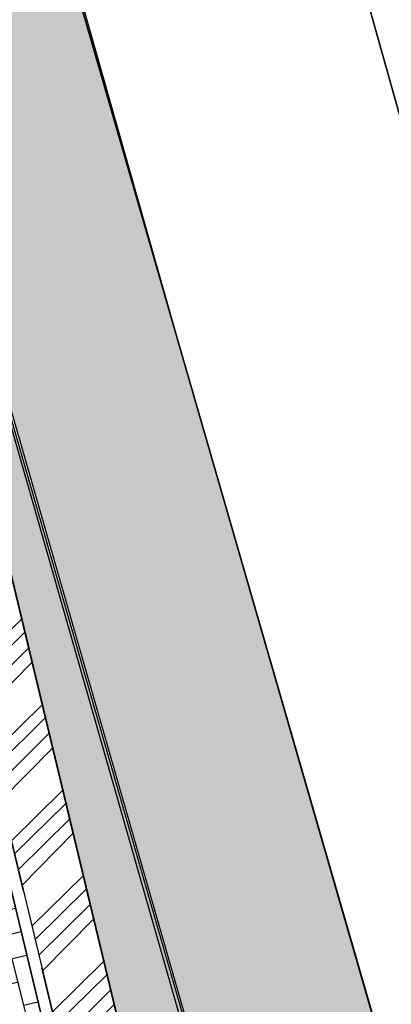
# Model space of a CAD drawing. Header units: millimetres. Extents: x 234268570 to 234468570, y 557551952 to 557751952.
# Tile 33 of 36: x 234419363 to 234424080, y 557711809 to 557724312. Entities that reach past the tile are written whole.
import ezdxf

# ---------------------------------------------------------------- set-up
doc = ezdxf.new("R2010")
doc.units = ezdxf.units.MM
doc.header["$LTSCALE"] = 500
doc.linetypes.add('VH-TROTTOIRBAND_130-150', pattern=[15, 5, -2, 2, -2, 2, -2])
for name, color, linetype in [('BL$1----_ARCERING', 8, 'CONTINUOUS'), ('ONDERSTEUNENDWEGDEEL', 8, 'CONTINUOUS'), ('WEGDEEL', 8, 'CONTINUOUS')]:
    doc.layers.add(name, color=color, linetype=linetype)
doc.layers.add('N-WE-VH-KANTOPSLUITING_TROTTOIRBAND_130 150-G', color=6, linetype='VH-TROTTOIRBAND_130-150', lineweight=35)
doc.layers.add('N-WE-VH-KANTOPSLUITING_VOORKANTBAND-G', color=7, linetype='CONTINUOUS', lineweight=35)

msp = doc.modelspace()

# ---------------------------------------------------------------- hatches: boundary and pattern name
at = {"layer": 'BL$1----_ARCERING', "linetype": 'Continuous'}
h = msp.add_hatch(dxfattribs=at)
h.set_pattern_fill('AR-B88', color=8, scale=3, angle=284)
h.set_pattern_definition([(284, (0, 0), (591.4922747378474, 147.4755875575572), []), (14.00000000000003, (0, 0), (517.7544809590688, 443.221724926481), [609.5999999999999, -609.5999999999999])])
h.paths.add_polyline_path([(234306950.1165402, 557641627), (234307246.1165402, 557640345), (234307401.1165402, 557639646), (234308820.1165402, 557639973), (234308366.1165402, 557641942), (234308361.1165402, 557641966), (234308356.1165402, 557641991), (234308351.1165402, 557642016), (234308347.1165402, 557642040), (234308344.1165402, 557642065), (234308340.1165402, 557642090), (234308337.1165402, 557642115), (234308335.1165402, 557642140), (234308333.1165402, 557642165), (234308331.1165402, 557642190), (234308329.1165402, 557642215), (234308329.1165402, 557642240), (234308328.1165402, 557642265), (234308328.1165402, 557642290), (234308328.1165402, 557642315), (234308329.1165402, 557642340), (234308330.1165402, 557642365), (234308331.1165402, 557642390), (234308333.1165402, 557642415), (234308335.1165402, 557642440), (234308338.1165402, 557642465), (234308341.1165402, 557642489), (234308344.1165402, 557642514), (234308348.1165402, 557642539), (234308352.1165402, 557642564), (234308357.1165402, 557642588), (234308362.1165402, 557642613), (234308367.1165402, 557642637), (234308373.1165402, 557642662), (234308379.1165402, 557642686), (234308385.1165402, 557642710), (234308392.1165402, 557642734), (234308399.1165402, 557642758), (234308407.1165402, 557642782), (234308415.1165402, 557642806), (234308423.1165402, 557642829), (234308432.1165402, 557642853), (234308441.1165402, 557642876), (234308451.1165402, 557642899), (234308461.1165402, 557642922), (234308471.1165402, 557642945), (234308482.1165402, 557642968), (234308492.1165402, 557642990), (234308504.1165402, 557643013), (234308515.1165402, 557643035), (234308527.1165402, 557643057), (234308540.1165402, 557643079), (234308552.1165402, 557643100), (234308565.1165402, 557643122), (234308579.1165402, 557643143), (234308593.1165402, 557643164), (234308607.1165402, 557643184), (234308621.1165402, 557643205), (234308636.1165402, 557643225), (234308651.1165402, 557643245), (234308666.1165402, 557643265), (234308682.1165402, 557643285), (234308697.1165402, 557643304), (234308714.1165402, 557643323), (234308730.1165402, 557643342), (234308747.1165402, 557643360), (234308764.1165402, 557643379), (234308782.1165402, 557643397), (234308799.1165402, 557643414), (234308817.1165402, 557643432), (234308835.1165402, 557643449), (234308854.1165402, 557643466), (234308873.1165402, 557643482), (234308892.1165402, 557643499), (234308911.1165402, 557643515), (234308931.1165402, 557643530), (234308950.1165402, 557643546), (234308970.1165402, 557643561), (234308991.1165402, 557643575), (234309011.1165402, 557643590), (234309032.1165402, 557643604), (234309053.1165402, 557643617), (234309074.1165402, 557643631), (234309095.1165402, 557643644), (234309117.1165402, 557643657), (234309139.1165402, 557643669), (234309161.1165402, 557643681), (234309183.1165402, 557643693), (234309205.1165402, 557643704), (234309228.1165402, 557643715), (234309250.1165402, 557643726), (234309273.1165402, 557643736), (234309296.1165402, 557643746), (234309319.1165402, 557643755), (234309343.1165402, 557643764), (234309366.1165402, 557643773), (234309390.1165402, 557643782), (234309413.1165402, 557643790), (234309437.1165402, 557643797), (234309461.1165402, 557643805), (234309485.1165402, 557643812), (234309509.1165402, 557643818), (234309534.1165402, 557643824), (234309558.1165402, 557643830), (234370932.1165402, 557658606), (234428477.1165402, 557672357), (234428132.1165402, 557673747), (234367008.1165402, 557659153), (234337363.1165402, 557652016), (234334570.1165402, 557651343), (234310076.1165402, 557645446), (234309224.1165402, 557645241), (234309221.1165402, 557645240), (234309218.1165402, 557645240), (234309216.1165402, 557645239), (234309213.1165402, 557645238), (234309210.1165402, 557645238), (234309207.1165402, 557645237), (234309204.1165402, 557645237), (234309201.1165402, 557645236), (234309199.1165402, 557645235), (234309196.1165402, 557645235), (234309193.1165402, 557645234), (234309190.1165402, 557645233), (234309187.1165402, 557645233), (234309184.1165402, 557645232), (234309182.1165402, 557645231), (234309179.1165402, 557645231), (234309176.1165402, 557645230), (234309173.1165402, 557645229), (234309170.1165402, 557645228), (234309168.1165402, 557645228), (234309165.1165402, 557645227), (234309162.1165402, 557645226), (234309159.1165402, 557645226), (234309156.1165402, 557645225), (234309153.1165402, 557645224), (234309151.1165402, 557645224), (234309148.1165402, 557645223), (234309145.1165402, 557645222), (234309142.1165402, 557645221), (234309139.1165402, 557645221), (234309137.1165402, 557645220), (234309134.1165402, 557645219), (234309131.1165402, 557645219), (234309128.1165402, 557645218), (234309125.1165402, 557645217), (234309123.1165402, 557645216), (234309120.1165402, 557645216), (234309117.1165402, 557645215), (234309114.1165402, 557645214), (234309111.1165402, 557645213), (234309109.1165402, 557645213), (234309106.1165402, 557645212), (234309103.1165402, 557645211), (234309100.1165402, 557645210), (234309097.1165402, 557645209), (234309095.1165402, 557645209), (234309092.1165402, 557645208), (234309089.1165402, 557645207), (234309086.1165402, 557645206), (234309083.1165402, 557645206), (234309081.1165402, 557645205), (234309078.1165402, 557645204), (234309075.1165402, 557645203), (234309072.1165402, 557645202), (234309070.1165402, 557645202), (234309067.1165402, 557645201), (234309064.1165402, 557645200), (234309061.1165402, 557645199), (234309058.1165402, 557645198), (234309056.1165402, 557645198), (234309053.1165402, 557645197), (234309050.1165402, 557645196), (234309047.1165402, 557645195), (234309045.1165402, 557645194), (234309042.1165402, 557645193), (234309039.1165402, 557645193), (234309036.1165402, 557645192), (234309033.1165402, 557645191), (234309031.1165402, 557645190), (234309028.1165402, 557645189), (234309025.1165402, 557645188), (234309022.1165402, 557645187), (234309020.1165402, 557645187), (234309017.1165402, 557645186), (234309014.1165402, 557645185), (234309011.1165402, 557645184), (234309009.1165402, 557645183), (234309006.1165402, 557645182), (234309003.1165402, 557645181), (234309000.1165402, 557645180), (234308997.1165402, 557645180), (234308995.1165402, 557645179), (234308992.1165402, 557645178), (234308989.1165402, 557645177), (234308986.1165402, 557645176), (234308984.1165402, 557645175), (234308981.1165402, 557645174), (234308978.1165402, 557645173), (234308975.1165402, 557645172), (234308973.1165402, 557645171), (234308970.1165402, 557645170), (234308967.1165402, 557645170), (234308964.1165402, 557645169), (234308962.1165402, 557645168), (234308959.1165402, 557645167), (234308956.1165402, 557645166), (234308953.1165402, 557645165), (234308951.1165402, 557645164), (234308948.1165402, 557645163), (234308905.1165402, 557645148), (234308863.1165402, 557645133), (234308821.1165402, 557645117), (234308779.1165402, 557645101), (234308738.1165402, 557645084), (234308696.1165402, 557645066), (234308655.1165402, 557645048), (234308615.1165402, 557645029), (234308574.1165402, 557645009), (234308534.1165402, 557644989), (234308494.1165402, 557644969), (234308454.1165402, 557644947), (234308415.1165402, 557644925), (234308376.1165402, 557644903), (234308338.1165402, 557644880), (234308299.1165402, 557644856), (234308261.1165402, 557644832), (234308224.1165402, 557644808), (234308187.1165402, 557644782), (234308150.1165402, 557644756), (234308114.1165402, 557644730), (234308077.1165402, 557644703), (234308042.1165402, 557644676), (234308007.1165402, 557644648), (234307972.1165402, 557644619), (234307938.1165402, 557644590), (234307904.1165402, 557644561), (234307870.1165402, 557644531), (234307837.1165402, 557644500), (234307805.1165402, 557644469), (234307772.1165402, 557644438), (234307741.1165402, 557644406), (234307710.1165402, 557644374), (234307679.1165402, 557644341), (234307649.1165402, 557644308), (234307619.1165402, 557644274), (234307590.1165402, 557644240), (234307561.1165402, 557644205), (234307533.1165402, 557644170), (234307505.1165402, 557644135), (234307478.1165402, 557644099), (234307452.1165402, 557644062), (234307426.1165402, 557644026), (234307400.1165402, 557643989), (234307375.1165402, 557643951), (234307351.1165402, 557643914), (234307327.1165402, 557643876), (234307304.1165402, 557643837), (234307281.1165402, 557643798), (234307259.1165402, 557643759), (234307237.1165402, 557643720), (234307216.1165402, 557643680), (234307196.1165402, 557643640), (234307176.1165402, 557643599), (234307157.1165402, 557643559), (234307139.1165402, 557643518), (234307121.1165402, 557643477), (234307103.1165402, 557643435), (234307087.1165402, 557643393), (234307071.1165402, 557643351), (234307055.1165402, 557643309), (234307040.1165402, 557643267), (234307026.1165402, 557643224), (234307012.1165402, 557643181), (234306999.1165402, 557643138), (234306987.1165402, 557643095), (234306976.1165402, 557643052), (234306965.1165402, 557643008), (234306954.1165402, 557642964), (234306944.1165402, 557642920), (234306935.1165402, 557642876), (234306927.1165402, 557642832), (234306919.1165402, 557642788), (234306912.1165402, 557642744), (234306906.1165402, 557642699), (234306900.1165402, 557642655), (234306895.1165402, 557642610), (234306890.1165402, 557642565), (234306886.1165402, 557642520), (234306883.1165402, 557642476), (234306881.1165402, 557642431), (234306879.1165402, 557642386), (234306878.1165402, 557642341), (234306877.1165402, 557642296), (234306878.1165402, 557642251), (234306878.1165402, 557642206), (234306880.1165402, 557642161), (234306882.1165402, 557642116), (234306885.1165402, 557642071), (234306889.1165402, 557642027), (234306893.1165402, 557641982), (234306898.1165402, 557641937), (234306903.1165402, 557641892), (234306909.1165402, 557641848), (234306916.1165402, 557641804), (234306924.1165402, 557641759), (234306932.1165402, 557641715), (234306941.1165402, 557641671)])
h.paths.add_polyline_path([(234428132.1165402, 557673747), (234428477.1165402, 557672357), (234431180.1165402, 557672958), (234431686.1165402, 557672854), (234432157.1165402, 557672642), (234432571.1165402, 557672333), (234432908.1165402, 557671942), (234437108.1165402, 557657075), (234439318.1165402, 557649251), (234441505.1165402, 557641510), (234444900.1165402, 557629226), (234445176.1165402, 557629405), (234445606.1165402, 557629819), (234445950.1165402, 557630307), (234446195.1165402, 557630852), (234446332.1165402, 557631433), (234446357.1165402, 557632029), (234446268.1165402, 557632620), (234443163.1165402, 557643672), (234440883.1165402, 557651814), (234437360.1165402, 557664338), (234435079.1165402, 557672482), (234434861.1165402, 557673026), (234434541.1165402, 557673517), (234434131.1165402, 557673937), (234433647.1165402, 557674268), (234433108.1165402, 557674498), (234432534.1165402, 557674619), (234431948.1165402, 557674626), (234431372.1165402, 557674518)])
h.paths.add_polyline_path([(234395868.6727446, 557670627.3045737), (234397813.5330208, 557671093.6933666), (234396769.2826927, 557675448.2597986), (234394678.5578955, 557674946.8918461), (234394538.6412576, 557675530.349929), (234392731.9658506, 557675097.0986704), (234392657.33382, 557675069.9348328), (234392572.7253198, 557675010.6913232), (234392515.20704, 557674939.6996341), (234392463.5838894, 557674756.748122), (234392473.233341, 557674675.1300833), (234393410.9898885, 557670764.6470586), (234393424.785165, 557670651.7534856), (234393396.5112794, 557670491.4043123), (234393322.5026043, 557670360.8405868), (234395790.6377385, 557670952.7137301)])
h.paths.add_polyline_path([(234397741.7128305, 557675681.454195), (234398744.4487353, 557671500.0046016), (234405554.950569, 557673133.2025071), (234405423.7862383, 557673194.6915572), (234405276.8432903, 557673317.9913306), (234405192.2421799, 557673438.8142378), (234405158.8434172, 557673510.4381157), (234405131.4737423, 557673597.243634), (234404198.6961564, 557677486.9641861), (234404171.5323185, 557677561.5962174), (234404150.2554933, 557677598.4487597), (234404099.2041771, 557677659.2893491), (234404041.2971201, 557677703.7229967), (234403969.3165701, 557677737.2880784), (234403867.5978405, 557677755.2238349), (234403776.7275693, 557677745.6966957), (234403916.6442072, 557677162.2386127)])
h.paths.add_polyline_path([(234268737.1165402, 557697496), (234274508.8633291, 557698833.3559633), (234274513.1165402, 557698815), (234280800.1165402, 557700338), (234279848.1165402, 557704307), (234279408.1165402, 557704314), (234278909.1165402, 557704295), (234278571.1165402, 557704265), (234278194.1165402, 557704217), (234277879.1165402, 557704163), (234278395.1165402, 557702072), (234268570.1165402, 557699687.220994), (234268570.1165402, 557697452.93622)])
h.paths.add_polyline_path([(234429539.1165402, 557680241), (234426728.1165402, 557679572), (234427203.2396526, 557677492.7190192), (234430424.1165402, 557678257), (234430974.1165402, 557678492), (234431466.1165402, 557678831), (234431881.1165402, 557679261), (234432202.1165402, 557679764), (234432418.1165402, 557680322), (234432521.9883997, 557680911.0865887), (234432501.1165402, 557681508), (234432365.1165402, 557682090), (234421468.6165402, 557719904), (234413816.1165402, 557746880), (234413642.1165402, 557747269), (234413403.6165402, 557747646.5), (234413172.1165402, 557747925), (234412742.1165402, 557748304.5), (234412228.6165402, 557748607), (234411852.1165402, 557748753), (234411056.1165402, 557748890), (234410317.9377235, 557748825.4177219), (234396082.0713584, 557745774.2001586), (234396538.1165402, 557743490), (234410667.1165402, 557746484), (234410893.1165402, 557746494), (234411108.6165402, 557746448), (234411242.1165402, 557746388), (234411460.1165402, 557746217), (234411600.1165402, 557746012), (234430070.1165402, 557681657), (234430087.1165402, 557681262), (234429999.1165402, 557680876), (234429812.1165402, 557680528)])
h.paths.add_polyline_path([(234324675.1068088, 557608570.7459813), (234325988.1165402, 557607469), (234345896.1165402, 557627806), (234345275.1165402, 557628327), (234343860.1165402, 557630007), (234343682.1165402, 557630292), (234317175.1165402, 557623862), (234313081.1156679, 557640937.9935869), (234343721.1552511, 557648259.7623645), (234342890.7491985, 557651734.8344533), (234346364.9342512, 557652565.0285391), (234347191.7418709, 557649116.1680013), (234352063.1165402, 557650284), (234355804.6165402, 557652540), (234360278.1165402, 557654626.0273088), (234365230.1165402, 557656381), (234368613.1165402, 557657232), (234371453.1165402, 557657779), (234375475.1165402, 557658248), (234379522.1165402, 557658366), (234382699.6165402, 557658212), (234384139.1165401, 557658072), (234388998.2453396, 557659250.5032992), (234388168.0456874, 557662724.7116466), (234321522.593664, 557646701.2345097), (234321716.5652764, 557645913.7888036), (234309238.8916487, 557642840.1616895), (234309078.959506, 557642521.4247881), (234309078.959506, 557642139.4671592), (234314146.2925714, 557623227.9227004), (234310854.0324091, 557622433.4985875), (234311026.1084929, 557620596.2743809), (234314595.1919502, 557621552.6074111), (234314805.0941958, 557620769.241566), (234311864.9975916, 557619981.4450551), (234311234.3068494, 557606287.0714685), (234312924.7798964, 557609912.3026167), (234320356.3996725, 557606446.8814027), (234318449.99103, 557602657.2018486), (234322855.8020079, 557607063.0133957), (234322282.3384084, 557607636.4769952), (234342081.3282816, 557627435.4668685), (234342796.7781013, 557626721.1496159)])
h.paths.add_polyline_path([(234321472.4951051, 557609290.6018465), (234332085.4097595, 557619903.5165008), (234319707.0025151, 557616586.7322762)], flags=16)
h.paths.add_polyline_path([(234323750.0781502, 557619072.341565), (234333649.7149445, 557621467.8216858), (234338826.0230149, 557626644.1297562), (234322853.1377419, 557622779.0658209)], flags=16)
h.paths.add_polyline_path([(234318005.1165402, 557623620), (234320970.1165402, 557624337), (234322324.8952376, 557618726.8714257), (234319360.8952376, 557618010.8714257)], flags=16)
h.paths.add_polyline_path([(234391642.2307401, 557663554.9057323), (234392481.3434857, 557660095.1301756), (234422334.6467592, 557667335.7096561), (234421719.5236706, 557669909.8684905), (234399845.4452122, 557664682.8209124), (234399704.6165402, 557665481.5)], flags=16)
h.paths.add_polyline_path([(234431007.1377665, 557647231.0693854), (234439199.7366312, 557649531.0369318), (234444900.1165402, 557629226), (234444675.1165402, 557629080), (234444121.1165402, 557628855), (234441461.1165402, 557628232), (234434854.1165402, 557631401)])
h = msp.add_hatch(dxfattribs=at)
h.set_pattern_fill('AR-CONC', color=104, scale=3)
h.set_pattern_definition([(49.99999999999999, (0, 0), (546.554006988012, -47.81725661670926), [57.15000000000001, -628.6500000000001]), (355, (0, 0), (-105.730264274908, 573.1705357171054), [45.72, -502.92175251]), (100.4514447, (45.546021, -3.9847605), (440.8237412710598, 525.3532557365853), [48.5700264, -534.2707337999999]), (46.18420000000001, (0, 152.4), (813.2371226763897, -126.1269837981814), [85.725, -942.9749999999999]), (96.63555760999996, (67.7697, 141.8895), (712.212402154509, 742.2783737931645), [72.85506942, -801.4068244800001]), (351.1841511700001, (0, 152.4), (712.2124021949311, 742.278373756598), [68.57990121, -754.37919576]), (21, (76.19999999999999, 114.3), (454.8431738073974, -306.7955945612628), [57.15000000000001, -628.6500000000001]), (326.0000000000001, (76.19999999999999, 114.3), (185.4060850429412, 552.5638983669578), [45.72, -502.92]), (71.45144499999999, (114.1035978, 88.7337003), (640.2492578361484, 245.7683066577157), [48.5700264, -534.2698128]), (37.50000000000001, (0, 0), (9.26580975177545, 253.6651166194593), [0, -496.824, 0, -510.54, 0, -504.825]), (7.499999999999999, (0, 0), (200.4589875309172, 300.5417244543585), [0, -291.0839999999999, 0, -485.394, 0, -192.405]), (327.5, (-169.926, 0), (406.7717855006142, -17.18623197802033), [0, -190.5, 0, -594.36, 0, -788.67]), (317.5, (-246.126, 0), (444.3875441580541, 76.27947309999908), [0, -247.65, 0, -394.716, 0, -560.0699999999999])])
h.paths.add_polyline_path([(234343623.0430922, 557720648.8376503), (234344271.0225878, 557716266.6902119), (234345844.6631214, 557715315.5266587), (234351155.952255, 557716678.1057487), (234353502.1165402, 557717280), (234374753.1165402, 557722482), (234375736.1165402, 557723680), (234375945.1165402, 557725875), (234375133.1165402, 557729545), (234374591.1165402, 557730282), (234373640.1165402, 557734023), (234372889.1165402, 557735484), (234371675.1165402, 557736568), (234370141.1165402, 557736985), (234360823.1165402, 557735063), (234352189.1165402, 557732796), (234350651.1165402, 557732024), (234349293.1165402, 557730764), (234348243.1165402, 557728874)], flags=16)
h.paths.add_polyline_path([(234326981.7211699, 557701551.4147418), (234325532.9491147, 557707683.8462472), (234325298.9963053, 557709503.9634444), (234325408.3363287, 557710753.7256302), (234325733.0341573, 557711965.514424), (234326263.2240126, 557713102.5102377), (234326982.7963428, 557714130.1660268), (234327869.8873084, 557715017.2569926), (234328897.543098, 557715736.8293232), (234330034.5389117, 557716267.0191784), (234331544.1152447, 557716671.5089377), (234334561.5996918, 557717376.6364586), (234336005.3834885, 557717902.1307853), (234336487.3272556, 557718126.8648547), (234337817.9255989, 557718895.0861664), (234338253.5228997, 557719200.09468), (234339430.5062289, 557720187.7009575), (234339806.5216576, 557720563.7163862), (234340794.1279332, 557721740.6997131), (234342092.0918311, 557723988.8391306), (234342617.5861541, 557725432.6229174), (234342755.2173538, 557725946.2695472), (234343022.0178138, 557727459.3701456), (234343068.3642851, 557727989.1127369), (234343093.2784747, 557728757.3340434), (234342955.297588, 557730560.9059606), (234342847.4277805, 557731563.7751894), (234342912.4555253, 557732307.0457134), (234343211.1762573, 557733127.7741791), (234343639.1271985, 557733738.9514629), (234344308.1911733, 557734300.3627974), (234345173.9627873, 557734671.0036821), (234396117.6344163, 557745596.0749514), (234396538.1165402, 557743490), (234410667.1165402, 557746484), (234410921.1165402, 557746491.5), (234411217.1165402, 557746401), (234411467.1165402, 557746209), (234411568.1165402, 557746072), (234412620.1165402, 557742415), (234376688.1165402, 557733727), (234380288.6997171, 557719028.9154662), (234380356.4073702, 557718678.5851066), (234380640.0147807, 557717524.028073), (234326567.7874909, 557704555.5696594), (234327499.9488396, 557700498.6415536), (234327509.0758427, 557700464.5791143), (234327298.6524124, 557700765.0949168), (234327059.5833796, 557701277.7801123)])
h.paths.add_polyline_path([(234414335.1165402, 557736353), (234388831.1165402, 557730172), (234388270.1165402, 557729972), (234387546.1165402, 557729587), (234387009.1165402, 557729187), (234386507.6165402, 557728688), (234386144.1165402, 557728215), (234385776.1165402, 557727567.5), (234385510.6165402, 557726872), (234385340.1165402, 557726033), (234385312.1165402, 557725326), (234385386.1165402, 557724622), (234385481.7953281, 557724258.9893478), (234386801.7198914, 557719014.3019394), (234412226.6237051, 557725098.6803458), (234413392.7572803, 557720236.568402), (234418258.9223955, 557721402.9528952), (234428201.4515862, 557679922.6443067), (234429539.1165402, 557680241), (234429812.1165402, 557680528), (234429999.1165402, 557680876), (234430087.1165402, 557681262), (234430070.1165402, 557681657)])
h.paths.add_polyline_path([(234387415.1165402, 557727611), (234386916.1165402, 557726364), (234387203.1165402, 557725457), (234387938.1165402, 557724977), (234388764.1165402, 557724791), (234399252.1165402, 557727056), (234409932.1165402, 557729573), (234410700.1165402, 557730323), (234410843.1165402, 557731330), (234410577.1165402, 557732435), (234409593.1165402, 557733009), (234400778.1165402, 557730768), (234388703.1165402, 557728151)], flags=16)
h.paths.add_polyline_path([(234426361.0700521, 557684188.2836871), (234427240.4094128, 557680493.4810823), (234425799.8219632, 557680149.8744065), (234426310.7625204, 557678007.731643), (234421966.3022791, 557676965.9048389), (234422104.9046233, 557677016.3519666), (234422173.3450587, 557677055.8660704), (234422286.3347243, 557677150.6756572), (234422368.8543559, 557677258.2173347), (234422431.1895075, 557677391.8954986), (234422451.6435125, 557677468.2308847), (234422464.7259214, 557677597.9844286), (234422454.8509609, 557677710.8557444), (234421514.0279251, 557681639.2813383), (234421490.5935425, 557681837.4965754), (234421535.5092697, 557682092.2263227), (234421583.2743966, 557682223.4599302), (234421718.8882234, 557682417.1365465), (234421877.7176006, 557682550.4102184), (234422092.0009287, 557682650.3321753), (234422150.6019077, 557682666.0342603), (234425862.6464097, 557683556.2040973), (234426001.248754, 557683606.651225), (234426069.689189, 557683646.1653285), (234426163.4568637, 557683724.8457497), (234426265.1984866, 557683848.5165933), (234426327.5336382, 557683982.1947575), (234426347.987643, 557684058.5301423), (234426353.9551384, 557684092.3734905)])
h.paths.add_polyline_path([(234323750.0781502, 557619072.341565), (234333649.7149445, 557621467.8216858), (234338826.0230149, 557626644.1297562), (234322853.1377419, 557622779.0658209)], flags=17)
h.paths.add_polyline_path([(234321472.4951051, 557609290.6018465), (234332085.4097595, 557619903.5165008), (234319707.0025151, 557616586.7322762)], flags=17)
h.paths.add_polyline_path([(234422311.8042215, 557670883.7319542), (234431180.1165402, 557672958), (234431686.1165402, 557672854), (234432157.1165402, 557672642), (234432571.1165402, 557672333), (234432912.6399318, 557671925.9882706), (234439199.7366312, 557649531.0369318), (234424357.1165402, 557645615), (234423410.381815, 557649517.478059), (234427257.3508692, 557650450.5458872), (234423116.1563169, 557667525.2521914), (234422334.0155351, 557667338.3511941), (234422288.0123904, 557667530.8645358), (234423068.4437445, 557667717.3570468)])
h.paths.add_polyline_path([(234427965.1165402, 557658170), (234427333.1165402, 557660827), (234429334.1165402, 557661281), (234429952.1165402, 557658619)], flags=16)
h.paths.add_polyline_path([(234308782.1165402, 557593987), (234308842.1165402, 557593526), (234309119.1165402, 557592845), (234309481.1165402, 557592334), (234310009.1165402, 557591863), (234310193.1165402, 557591745), (234313148.1165402, 557590316), (234314292.1165402, 557589911), (234314924.1165402, 557589878), (234316045.1165402, 557590029), (234388024.1165402, 557608339), (234409821.6165402, 557613997.5), (234417024.1165402, 557615849), (234419679.1165402, 557616728), (234422513.1165402, 557617974), (234426234.8563885, 557620122.7475033), (234428901.1165402, 557622209), (234431641.1165402, 557624111), (234434590.1165402, 557625719), (234438119.1165402, 557627236), (234441461.1165402, 557628232), (234434878.2640572, 557631301.6345254), (234411375.7178451, 557625656.6982669), (234407553.1165402, 557641572), (234409692.311048, 557642084.0093005), (234408753.1165402, 557646008), (234405296.7490455, 557645247.1803312), (234407270.1165402, 557637117), (234407565.1165402, 557637160), (234408000.1165402, 557637066), (234408138.1165402, 557637009), (234408554.1165402, 557636587), (234408696.1165402, 557636012), (234408524.1165402, 557635445), (234408090.3805275, 557635046.1574423), (234407805.1165402, 557634945), (234408009.1165402, 557634120), (234399319.1165402, 557632015), (234406315.1165402, 557622068), (234405965.7501667, 557621816.1839776), (234405738.1165402, 557622132), (234400880.1165402, 557619037), (234394606.1165402, 557615684), (234386448.1165402, 557612280), (234380528.1165402, 557610445), (234373125.1165402, 557608852), (234361855.6165402, 557607800.5), (234351936.1165402, 557608221), (234349210.9784814, 557608525.1270081), (234348556.1165402, 557603953), (234341664.1165402, 557604438.5), (234335410.1165402, 557605315), (234329550.1165402, 557606531), (234325988.1165402, 557607469), (234324675.1068088, 557608570.7459813), (234318522.1165402, 557602408), (234310138.326861, 557606647.1962777), (234309225.1165402, 557595937), (234308981.6165402, 557594708)])
h.paths.add_polyline_path([(234326890.6112169, 557598357.0018084), (234326710.6112169, 557598188.0018084), (234326408.6112169, 557597934.0018084), (234326153.6112169, 557597719.0018084), (234325184.6112169, 557597901.0018084), (234325938.6112169, 557598536.0018084)], flags=16)
h.paths.add_polyline_path([(234313357.9197357, 557623037.6879195), (234310854.0324091, 557622433.4985875), (234310334.1165402, 557626520), (234309527.1165402, 557630950.5), (234307553.0019855, 557639681.0010858), (234308820.2585121, 557639972.382107)])
h = msp.add_hatch(dxfattribs=at)
h.set_pattern_fill('ANSI34', color=104, scale=50)
h.set_pattern_definition([(45, (0, 0), (-673.5192090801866, 673.5192090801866), []), (45, (224.5065, 0), (-673.5192090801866, 673.5192090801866), []), (45, (449.013, 0), (-673.5192090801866, 673.5192090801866), []), (45, (673.52, 0), (-673.5192090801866, 673.5192090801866), [])])
h.paths.add_polyline_path([(234292279.1165402, 557669797), (234292317.1165402, 557669841), (234292353.1165402, 557669885), (234292371.1165402, 557669908), (234292405.1165402, 557669954), (234292445.1165402, 557670011.5), (234292454.1165402, 557670025), (234292499.1165402, 557670097), (234292514.1165402, 557670122), (234292542.1165402, 557670172), (234292555.1165402, 557670198), (234292569.1165402, 557670223), (234292581.1165402, 557670249), (234292594.1165402, 557670275), (234292606.1165402, 557670301), (234292636.1435672, 557670371.972973), (234292639.1165402, 557670380), (234292660.1165402, 557670433), (234292670.1165402, 557670460), (234292679.1165402, 557670487), (234292688.1165402, 557670515), (234292710.5165402, 557670590.6), (234292712.1165402, 557670597), (234292720.1165402, 557670625), (234292727.1165402, 557670653), (234292733.1165402, 557670680), (234292739.1165402, 557670708), (234292745.1165402, 557670737), (234292760.1165402, 557670821), (234292768.1165402, 557670879), (234292774.1165402, 557670935), (234292776.1165402, 557670964), (234292780.1165402, 557671021), (234292781.1165402, 557671049), (234292783.1165402, 557671107), (234292783.1165402, 557671135), (234292781.1165402, 557671193), (234292780.1165402, 557671221), (234292776.1165402, 557671279), (234292774.1165402, 557671307), (234292771.1165402, 557671336), (234292768.1165402, 557671364), (234292764.1165402, 557671393), (234292760.1165402, 557671421), (234292628.1165402, 557671991), (234288437.1165402, 557670972), (234282172.5796991, 557696718.8765624), (234280118.1165402, 557696219), (234286391.1165402, 557670489), (234282205.1165402, 557669448), (234282311.1165402, 557669028), (234282319.1165402, 557668997), (234282328.1165402, 557668966), (234282346.1165402, 557668904), (234282369.7832068, 557668833), (234282377.1165402, 557668813), (234282389.1165402, 557668783), (234282413.1165402, 557668723), (234282445.3924022, 557668651), (234282453.1165402, 557668635), (234282467.1165402, 557668607), (234282482.1165402, 557668578), (234282497.1165402, 557668550), (234282513.1165402, 557668521), (234282555.1906142, 557668450), (234282562.1165402, 557668439), (234282580.1165402, 557668411), (234282629.2703863, 557668340), (234282673.1165402, 557668280), (234282713.1165402, 557668230), (234282734.1165402, 557668206), (234282755.1165402, 557668181), (234282800.0332068, 557668132), (234282843.6165402, 557668086.5217391), (234282889.1165402, 557668043), (234282937.1165402, 557667999), (234282961.1165402, 557667978), (234282986.1165402, 557667958), (234283036.1165402, 557667918), (234283062.1165402, 557667898), (234283088.1165402, 557667879), (234283146.0256311, 557667838.9090909), (234283168.1165402, 557667825), (234283195.1165402, 557667807), (234283222.1165402, 557667790), (234283250.1165402, 557667774), (234283306.1165402, 557667742), (234283334.1165402, 557667727), (234283363.1165402, 557667712), (234283421.1165402, 557667684), (234283450.1165402, 557667671), (234283480.1165402, 557667658), (234283509.1165402, 557667646), (234283539.1165402, 557667634), (234283569.1165402, 557667623), (234283635.6165402, 557667599.4032258), (234283661.1165402, 557667592), (234283691.1165402, 557667582), (234283722.1165402, 557667573), (234283753.1165402, 557667565), (234283826.4498735, 557667546.6666666), (234283847.1165402, 557667542), (234283879.1165402, 557667536), (234283910.1165402, 557667530), (234283942.1165402, 557667524), (234283974.1165402, 557667520), (234284006.1165402, 557667515), (234284038.1165402, 557667511), (234284070.1165402, 557667508), (234284134.1165402, 557667502), (234284166.1165402, 557667501), (234284198.1165402, 557667499), (234284230.1165402, 557667498), (234284295.1165402, 557667498), (234284359.1165402, 557667500), (234284423.1165402, 557667504), (234284487.1165402, 557667510), (234284551.1165402, 557667518), (234284615.1165402, 557667528), (234284684.1165402, 557667541.3548387), (234284748.1165402, 557667555.8064516), (234284772.1165402, 557667562), (234291374.1165402, 557669216), (234291401.1165402, 557669225), (234291429.1165402, 557669234), (234291456.1165402, 557669243), (234291483.1165402, 557669253), (234291552.9915402, 557669279.875), (234291563.1165402, 557669284), (234291589.1165402, 557669296), (234291641.1165402, 557669319), (234291693.1165402, 557669345), (234291743.1165402, 557669371), (234291768.1165402, 557669385), (234291793.1165402, 557669400), (234291818.1165402, 557669414), (234291842.1165402, 557669429), (234291897.5852902, 557669464.5), (234291914.1165402, 557669476), (234291970.5871284, 557669516), (234291984.1165402, 557669526), (234292007.1165402, 557669544), (234292030.1165402, 557669561), (234292052.1165402, 557669579), (234292074.1165402, 557669598), (234292096.1165402, 557669616), (234292158.1165402, 557669672.0952381), (234292160.1165402, 557669674), (234292180.1165402, 557669694), (234292201.1165402, 557669714), (234292221.1165402, 557669734), (234292241.1165402, 557669755)])
h.paths.add_polyline_path([(234333230.0945307, 557706155.4284766), (234333470.1008887, 557705170.211812), (234333500.0663806, 557705224.7872422), (234333545.3950978, 557705289.5233593), (234333567.4847735, 557705315.8488097), (234333623.3661542, 557705371.7301903), (234333649.6916053, 557705393.8198665), (234333714.427721, 557705439.1485827), (234333744.1890623, 557705456.3313011), (234333815.8129387, 557705489.7300632), (234334048.6636697, 557705552.1222285), (234379120.6198781, 557716360.6391752), (234379272.1962357, 557716378.5595855), (234379385.0675513, 557716368.6846249), (234379494.5093282, 557716339.3597893), (234379611.9633296, 557716282.68802), (234379676.699446, 557716237.3593032), (234379780.9959537, 557716133.0627955), (234379876.9061506, 557715966.9414614), (234379939.2983156, 557715734.0907317), (234380837.0534115, 557711990.4153906), (234380864.2172495, 557711915.7833593), (234380885.4940749, 557711878.9308167), (234380936.5453899, 557711818.0902286), (234380994.4524478, 557711773.6565801), (234381066.4329976, 557711740.0914985), (234381177.4039598, 557711722.0334295), (234381238.1808217, 557711727.3507159), (234381467.4615568, 557711781.667898), (234381675.9171237, 557711831.6567539), (234381750.5321438, 557711858.8144002), (234381787.4004375, 557711880.1003195), (234381848.2271582, 557711931.1399984), (234381893.1681735, 557711989.8734324), (234381925.9262791, 557712060.1234165), (234381944.191994, 557712163.7134331), (234381934.1857921, 557712255.4977193), (234381885.9488172, 557712450.4924493), (234380640.0147797, 557717524.0280727)])
h.paths.add_polyline_path([(234397892.5810506, 557671192.886631), (234397909.4872735, 557671122.3869925), (234397958.1087804, 557671134.0467123), (234398098.0254183, 557670550.5886295), (234427203.2396526, 557677492.7190192), (234426728.1165402, 557679572), (234427445.5638495, 557679742.7478656), (234428201.4515862, 557679922.6443067), (234418591.4177323, 557720015.7797815), (234418439.9089535, 557720647.875577), (234418258.7976913, 557721403.4731622), (234413392.7572803, 557720236.568402), (234412559.4382271, 557723711.0335988), (234412407.8408625, 557724343.1081507), (234412226.6237051, 557725098.6803458), (234386801.7200139, 557719014.3014331), (234388080.3481974, 557713727.6290067), (234388107.6636679, 557713652.5803685), (234388166.6540124, 557713568.3334255), (234388281.4760434, 557713487.9341738), (234388420.7507071, 557713459.0300599), (234388577.0709852, 557713486.5935426), (234390324.3653522, 557713905.6048828), (234390399.0123573, 557713932.7741708), (234390524.0465009, 557714037.6902745), (234390583.10753, 557714164.34706), (234390597.4976174, 557714245.9573013), (234389632.407283, 557718368.8736196), (234389642.2822154, 557718481.7446133), (234389671.6069678, 557718591.1860793), (234389728.2818031, 557718708.6450093), (234389773.6033204, 557718773.3708439), (234389898.6293219, 557718898.3968455), (234390130.8433161, 557719000.9547198), (234411019.7755495, 557724010.2420247), (234411171.3519073, 557724028.1624348), (234411393.6650005, 557723988.9626384), (234411511.1190009, 557723932.2908695), (234411658.0619496, 557723808.9910954), (234411763.1136662, 557723658.9616957), (234411803.431497, 557723529.7387928), (234412736.209083, 557719640.0182403), (234412835.7010623, 557719467.6930774), (234413076.5596313, 557719380.0277276), (234413196.7987316, 557719390.5472858), (234417199.4745801, 557720331.983727), (234417421.7876735, 557720292.7839304), (234417543.320674, 557720236.1121615), (234417672.8426691, 557720127.4303032), (234417779.9588624, 557719974.4525253), (234417831.5541698, 557719833.5600847), (234426343.1496418, 557684339.8600448), (234426361.0700521, 557684188.2836871), (234427240.4094128, 557680493.4810823), (234425800.2403783, 557680148.1201812), (234426310.7625204, 557678007.731643)])
h.paths.add_polyline_path([(234343623.0430922, 557720648.8376503), (234344271.0225878, 557716266.6902119), (234345844.6631214, 557715315.5266587), (234351155.952255, 557716678.1057487), (234353502.1165402, 557717280), (234374753.1165402, 557722482), (234375736.1165402, 557723680), (234375945.1165402, 557725875), (234375133.1165402, 557729545), (234374591.1165402, 557730282), (234373640.1165402, 557734023), (234372889.1165402, 557735484), (234371675.1165402, 557736568), (234370141.1165402, 557736985), (234360823.1165402, 557735063), (234352189.1165402, 557732796), (234350651.1165402, 557732024), (234349293.1165402, 557730764), (234348243.1165402, 557728874)])
h.paths.add_polyline_path([(234373874.1165402, 557727672), (234375045.1165402, 557727897), (234374838.1165402, 557728995), (234373820.1165402, 557728815), (234372563.1165402, 557729390), (234371506.1165402, 557733569), (234370403.1165402, 557734383), (234369016.1165402, 557734396), (234352633.1165402, 557730205), (234350706.1165402, 557728068), (234346380.1468782, 557720435.0232259), (234347014.636446, 557718176.4572258), (234372514.1165402, 557724232), (234373586.1165402, 557727375)], flags=16)
h.paths.add_polyline_path([(234387415.1165402, 557727611), (234386916.1165402, 557726364), (234387203.1165402, 557725457), (234387938.1165402, 557724977), (234388764.1165402, 557724791), (234399252.1165402, 557727056), (234409932.1165402, 557729573), (234410700.1165402, 557730323), (234410843.1165402, 557731330), (234410577.1165402, 557732435), (234409593.1165402, 557733009), (234400778.1165402, 557730768), (234388703.1165402, 557728151)])
h.paths.add_polyline_path([(234408903.1165402, 557730870), (234409424.1165402, 557731054), (234409170.1165402, 557731616), (234408553.1165402, 557731442), (234406853.1165402, 557730918), (234396751.1165402, 557728604), (234387785.1165402, 557726703), (234387785.1165402, 557726226), (234388272.1165402, 557725855), (234388702.1165402, 557725712), (234395635.1165402, 557727162), (234409202.1165402, 557730322)], flags=16)
h = msp.add_hatch(dxfattribs=at)
h.set_pattern_fill('AR-HBONE', color=8, scale=3, angle=329)
h.set_pattern_definition([(14.00000000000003, (0, 0), (222.0083435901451, 369.4839311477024), [914.4000000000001, -304.8]), (104, (295.7459357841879, 73.73774351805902), (222.0083435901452, 369.4839311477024), [914.4000000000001, -304.8])])
h.paths.add_polyline_path([(234421849.6451675, 557682708.6852423), (234421988.799835, 557682773.5741295), (234422107.399146, 557682809.9267135), (234425827.6672502, 557683702.0686179), (234426008.5851695, 557683786.4320292), (234426137.3226939, 557683926.9243841), (234426185.2728105, 557684029.7537409), (234426211.070052, 557684188.283687), (234426197.2851211, 557684304.8808852), (234417685.6896491, 557719798.5809252), (234417601.3262379, 557719979.4988444), (234417562.2505822, 557720026.0673975), (234417460.833883, 557720108.236369), (234417358.0045265, 557720156.1864854), (234417212.6920549, 557720181.8089948), (234417082.8773819, 557720168.198796), (234413193.1568296, 557719235.4212102), (234413093.5580739, 557719221.9253098)])

# ---------------------------------------------------------------- linework, layer by layer
for points in [[(234432365.1165402, 557682090), (234421468.6165402, 557719904), (234413816.1165402, 557746880), (234413642.1165402, 557747269), (234413403.6165402, 557747646.5), (234413172.1165402, 557747925), (234412742.1165402, 557748304.5), (234412228.6165402, 557748607), (234411852.1165402, 557748753), (234411056.1165402, 557748890), (234410317.9377235, 557748825.4177219), (234396082.0713584, 557745774.2001586), (234396538.1165402, 557743490), (234410667.1165402, 557746484), (234410893.1165402, 557746494), (234411108.6165402, 557746448), (234411242.1165402, 557746388), (234411460.1165402, 557746217), (234411600.1165402, 557746012), (234430070.1165402, 557681657)], [(234428201.4515862, 557679922.6443067), (234418591.4177323, 557720015.7797815), (234418439.9089535, 557720647.875577), (234418258.7976913, 557721403.4731622), (234413392.7572803, 557720236.568402), (234412559.4382271, 557723711.0335988), (234412407.8408625, 557724343.1081507)], [(234390130.8433161, 557719000.9547198), (234411019.7755495, 557724010.2420247), (234411171.3519073, 557724028.1624348), (234411393.6650005, 557723988.9626384), (234411511.1190009, 557723932.2908695), (234411658.0619496, 557723808.9910954), (234411763.1136662, 557723658.9616957), (234411803.431497, 557723529.7387928), (234412736.209083, 557719640.0182403), (234412835.7010623, 557719467.6930774), (234413076.5596313, 557719380.0277276), (234413196.7987316, 557719390.5472858), (234417199.4745801, 557720331.983727), (234417421.7876735, 557720292.7839304), (234417543.320674, 557720236.1121615), (234417672.8426691, 557720127.4303032), (234417779.9588624, 557719974.4525253), (234417831.5541698, 557719833.5600847), (234426343.1496418, 557684339.8600448)]]:
    msp.add_lwpolyline(points, dxfattribs=at)
for points in [[(234414335.1165402, 557736353), (234388831.1165402, 557730172), (234388270.1165402, 557729972), (234387546.1165402, 557729587), (234387009.1165402, 557729187), (234386507.6165402, 557728688), (234386144.1165402, 557728215), (234385776.1165402, 557727567.5), (234385510.6165402, 557726872), (234385340.1165402, 557726033), (234385312.1165402, 557725326), (234385386.1165402, 557724622), (234385481.7953281, 557724258.9893478), (234386801.7198914, 557719014.3019394), (234412226.6237051, 557725098.6803458), (234413392.7572803, 557720236.568402), (234418258.9223955, 557721402.9528952), (234428201.4515862, 557679922.6443067), (234429539.1165402, 557680241), (234429812.1165402, 557680528), (234429999.1165402, 557680876), (234430087.1165402, 557681262), (234430070.1165402, 557681657)], [(234421849.6451675, 557682708.6852423), (234421988.799835, 557682773.5741295), (234422107.399146, 557682809.9267135), (234425827.6672502, 557683702.0686179), (234426008.5851695, 557683786.4320292), (234426137.3226939, 557683926.9243841), (234426185.2728105, 557684029.7537409), (234426211.070052, 557684188.283687), (234426197.2851211, 557684304.8808852), (234417685.6896491, 557719798.5809252), (234417601.3262379, 557719979.4988444), (234417562.2505822, 557720026.0673975), (234417460.833883, 557720108.236369), (234417358.0045265, 557720156.1864854), (234417212.6920549, 557720181.8089948), (234417082.8773819, 557720168.198796), (234413193.1568296, 557719235.4212102), (234413093.5580739, 557719221.9253098)]]:
    msp.add_lwpolyline(points, close=True, dxfattribs=at)
at = {"layer": 'N-WE-VH-KANTOPSLUITING_TROTTOIRBAND_130 150-G', "color": 7, "flags": 128}
msp.add_lwpolyline([(234420227.6265938, 557709841.8404158), (234417831.5541698, 557719833.5600847, 0.4142135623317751), (234417047.8982224, 557720314.0633167), (234413158.1776701, 557719381.2857308, -0.4142135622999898), (234412736.209083, 557719640.0182403), (234411803.431497, 557723529.7387928, 0.4142135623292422), (234411019.7755495, 557724010.2420247), (234390130.8433161, 557719000.9547198, 0.4142207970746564), (234389650.3280743, 557718217.2958922), (234390583.1056602, 557714327.57534, -0.4142202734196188), (234390324.3653522, 557713905.6048828), (234388502.3687458, 557713468.6795115, -0.4144002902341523), (234388080.3481974, 557713727.6290067), (234386987.205305, 557718247.3913349), (234386517.040235, 557720191.342458)], format="xyb", dxfattribs=at)
msp.add_lwpolyline([(234420227.6265938, 557709841.8404158), (234417831.5541698, 557719833.5600847, 0.4142135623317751), (234417047.8982224, 557720314.0633167), (234413158.1776701, 557719381.2857308, -0.4142135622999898), (234412736.209083, 557719640.0182403), (234411803.431497, 557723529.7387928, 0.4142135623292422), (234411019.7755495, 557724010.2420247), (234390130.8433161, 557719000.9547198, 0.4142207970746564), (234389650.3280743, 557718217.2958922), (234390583.1056602, 557714327.57534, -0.4142202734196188), (234390324.3653522, 557713905.6048828), (234388502.3687458, 557713468.6795115, -0.4144002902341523), (234388080.3481974, 557713727.6290067), (234386987.205305, 557718247.3913349), (234386517.040235, 557720191.342458)], format="xyb", dxfattribs=at)
at = {"layer": 'N-WE-VH-KANTOPSLUITING_VOORKANTBAND-G', "flags": 128}
msp.add_lwpolyline([(234403741.7484099, 557677891.5612164, -0.4142135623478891), (234404344.5606772, 557677521.9433455), (234405277.338263, 557673632.2227935, 0.4142135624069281), (234405880.1505303, 557673262.6049225), (234421931.3231197, 557677111.7693596, 0.4142135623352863), (234422300.9409904, 557677714.5816269), (234421368.1634044, 557681604.3021789, -0.4142135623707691), (234422107.399146, 557682809.9267135), (234425827.6672502, 557683702.0686179, 0.4142135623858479), (234426197.2851211, 557684304.8808852), (234417685.6896491, 557719798.5809252, 0.4142135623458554), (234417082.8773819, 557720168.198796), (234413193.1568296, 557719235.4212102, -0.4142135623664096), (234412590.3445623, 557719605.0390809), (234411657.5669763, 557723494.7596333, 0.4142135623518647), (234411054.754709, 557723864.3775039), (234390165.8224756, 557718855.0901991, 0.4142207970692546), (234389796.1925949, 557718252.2750517), (234390728.9701809, 557714362.5544995, -0.4142202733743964), (234390359.3411696, 557713759.7395607), (234388537.3479052, 557713322.8149909, -0.4142769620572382), (234387934.5104113, 557713692.5381082), (234386841.4089236, 557718212.1292422), (234386371.2439219, 557720156.0800829)], format="xyb", dxfattribs=at)
msp.add_lwpolyline([(234403741.7484099, 557677891.5612164, -0.4142135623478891), (234404344.5606772, 557677521.9433455), (234405277.338263, 557673632.2227935, 0.4142135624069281), (234405880.1505303, 557673262.6049225), (234421931.3231197, 557677111.7693596, 0.4142135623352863), (234422300.9409904, 557677714.5816269), (234421368.1634044, 557681604.3021789, -0.4142135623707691), (234422107.399146, 557682809.9267135), (234425827.6672502, 557683702.0686179, 0.4142135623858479), (234426197.2851211, 557684304.8808852), (234417685.6896491, 557719798.5809252, 0.4142135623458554), (234417082.8773819, 557720168.198796), (234413193.1568296, 557719235.4212102, -0.4142135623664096), (234412590.3445623, 557719605.0390809), (234411657.5669763, 557723494.7596333, 0.4142135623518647), (234411054.754709, 557723864.3775039), (234390165.8224756, 557718855.0901991, 0.4142207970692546), (234389796.1925949, 557718252.2750517), (234390728.9701809, 557714362.5544995, -0.4142202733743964), (234390359.3411696, 557713759.7395607), (234388537.3479052, 557713322.8149909, -0.4142769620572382), (234387934.5104113, 557713692.5381082), (234386841.4089236, 557718212.1292422), (234386371.2439219, 557720156.0800829)], format="xyb", dxfattribs=at)
at = {"layer": 'ONDERSTEUNENDWEGDEEL', "linetype": 'Continuous', "flags": 128}
msp.add_lwpolyline([(234448923.1165402, 557635027), (234450936.1165402, 557635580), (234453784.1165402, 557636362), (234452253.1165402, 557642278), (234449532.1165402, 557652374), (234445828.1165402, 557665924), (234441804.1165402, 557680721), (234437703.1165402, 557695779), (234434010.1165402, 557709344), (234430485.1165402, 557722328), (234427568.1165402, 557733108), (234421807.1165402, 557731578), (234425030.1165402, 557720092), (234429330.1165402, 557705279), (234434612.1165402, 557686666), (234439423.1165402, 557669325), (234444364.1165402, 557651852), (234448341.1165402, 557637130), (234448923.1165402, 557635027)], dxfattribs=at)
at = {"layer": 'WEGDEEL', "linetype": 'Continuous', "flags": 128}
for points in [[(234412412.8219852, 557751952), (234413816.1165402, 557746880), (234415969.1165402, 557739243), (234419126.1165402, 557728021), (234423811.1165402, 557711787), (234427776.1165402, 557697868)], [(234425030.1165402, 557720092), (234421807.1165402, 557731578), (234419291.1165402, 557740469), (234416864.1165402, 557748989), (234416020.5042112, 557751952), (234412412.8219852, 557751952)], [(234414335.1165402, 557736353), (234421429.1165402, 557711527), (234425780.1165402, 557696355)], [(234427776.1165402, 557697868), (234423811.1165402, 557711787), (234419126.1165402, 557728021)]]:
    msp.add_lwpolyline(points, dxfattribs=at)

doc.saveas('drawing.dxf')
